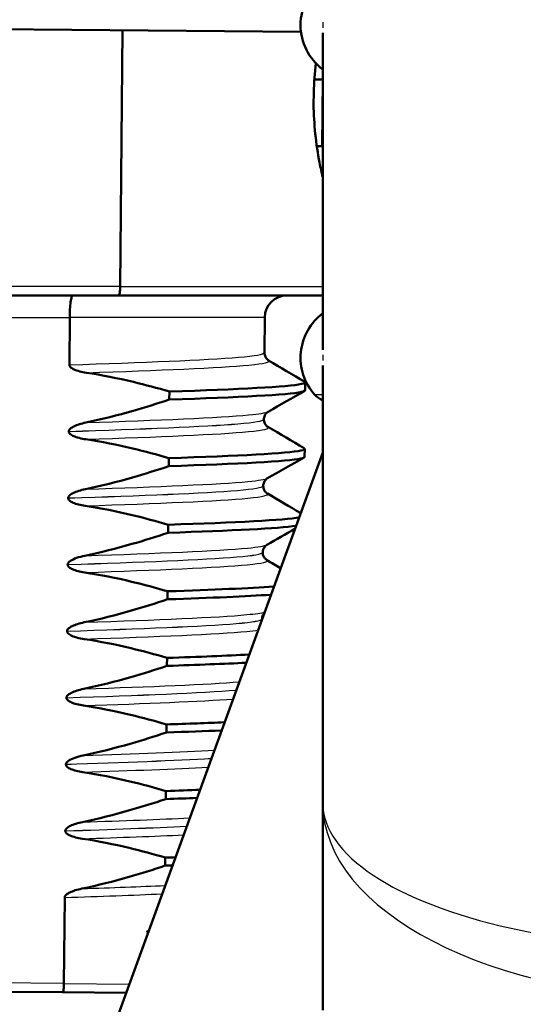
# Model space of a CAD drawing. Header units: millimetres. Extents: x 100 to 2000, y 93 to 2870.
# Tile 24 of 33: x 502 to 513, y 1654 to 1676. Entities that reach past the tile are written whole.
import ezdxf

# ---------------------------------------------------------------- set-up
doc = ezdxf.new("R2010")
doc.units = ezdxf.units.MM
doc.header["$LTSCALE"] = 10
for name, color, linetype, lineweight in [('Dimensions(ISO)', 7, 'Continuous', 25), ('Hatch', 7, 'Continuous', 9), ('Visible Edges(ISO)', 7, 'Continuous', 50), ('Visible Tangent Edges(ISO)', 7, 'Continuous', 25)]:
    doc.layers.add(name, color=color, linetype=linetype, lineweight=lineweight)
doc.styles.add('Text_3.5mm', font='arial.ttf', dxfattribs={"width": 0.9})
doc.dimstyles.new('KS-STANDARD', dxfattribs={"dimscale": 10, "dimtxt": 3.5, "dimasz": 2.5, "dimexe": 3.175, "dimexo": 0, "dimgap": 0.8, "dimtad": 1, "dimdec": 1, "dimrnd": 1e-08, "dimtxsty": 'Text_3.5mm', "dimcen": 0.09, "dimdle": 10, "dimclrd": 7, "dimclre": 7, "dimclrt": 7, "dimadec": 0, "dimazin": 2, "dimtfac": 0.714286, "dimtdec": 4, "dimtmove": 0, "dimatfit": 3, "dimfxl": 1, "dimtolj": 1, "dimlwd": 25, "dimlwe": 25, "dimarcsym": 0})

# ---------------------------------------------------------------- blocks, each defined once
blk = doc.blocks.new('*D11')
at = {"layer": 'Defpoints', "color": 0, "linetype": 'Continuous'}
for p in [(652.041, 2055.029), (400.641, 1762.747), (652.041, 1568.909)]:
    blk.add_point(p, dxfattribs=at)
at = {"layer": 'Dimensions(ISO)', "color": 7, "linetype": 'Continuous', "lineweight": 25}
for p, q in [((400.641, 1762.747), (400.641, 2086.779)), ((652.041, 1568.909), (652.041, 2086.779)), ((425.641, 2055.029), (627.041, 2055.029))]:
    blk.add_line(p, q, dxfattribs=at)
at = {"layer": 'Dimensions(ISO)', "color": 7, "linetype": 'Continuous'}
for points in [[(425.641, 2059.196), (425.641, 2050.862), (400.641, 2055.029)], [(627.041, 2059.196), (627.041, 2050.862), (652.041, 2055.029)]]:
    blk.add_solid(points, dxfattribs=at)
at = {"layer": 'Dimensions(ISO)', "color": 7, "linetype": 'Continuous', "lineweight": 25, "insert": (494.814, 2080.899), "char_height": 35, "attachment_point": 4, "style": 'Text_3.5mm'}
blk.add_mtext('\\A1;251', dxfattribs=at)

msp = doc.modelspace()

# ---------------------------------------------------------------- hatches: boundary and pattern name
at = {"layer": 'Hatch'}
h = msp.add_hatch(dxfattribs=at)
h.set_pattern_fill('ANSI31', color=256, scale=254, angle=90, style=0)
h.set_pattern_definition([(135, (0, 0), (-22.45064, -22.45064), [])])
edge = h.paths.add_edge_path()
edge.add_line((592.041, 1553.055), (607.37, 1553.055))
edge.add_line((607.37, 1553.055), (607.235, 1554.997))
edge.add_ellipse((606.936, 1553.835), major_axis=(1.199, -0.042), ratio=1, start_angle=77.607, end_angle=90)
edge.add_line((606.978, 1555.034), (595.02, 1555.452))
edge.add_ellipse((595.023, 1555.552), major_axis=(-0.0999, 0.0035), ratio=1, start_angle=0, end_angle=90, ccw=False)
edge.add_line((594.923, 1555.555), (594.937, 1555.955))
edge.add_ellipse((595.037, 1555.951), major_axis=(0.0035, 0.0999), ratio=1, start_angle=2, end_angle=90, ccw=False)
edge.add_line((595.037, 1556.051), (607.161, 1556.051))
edge.add_line((607.161, 1556.051), (607.091, 1557.059))
edge.add_ellipse((606.093, 1556.989), major_axis=(-0.07, 0.998), ratio=1, start_angle=270, end_angle=341)
edge.add_line((606.352, 1557.955), (596.306, 1560.647))
edge.add_ellipse((596.565, 1561.613), major_axis=(-0.966, 0.259), ratio=1, start_angle=54.5, end_angle=90, ccw=False)
edge.add_line((595.793, 1560.977), (594.129, 1562.995))
edge.add_ellipse((594.901, 1563.631), major_axis=(-0.636, 0.772), ratio=1, start_angle=54.5, end_angle=90, ccw=False)
edge.add_line((593.903, 1563.562), (593.757, 1565.658))
edge.add_ellipse((590.265, 1565.414), major_axis=(-0.244, 3.491), ratio=1, start_angle=270, end_angle=353)
edge.add_line((590.448, 1568.909), (565.974, 1570.192))
edge.add_spline(control_points=[(565.974, 1570.192), (564.342, 1570.277), (562.734, 1570.629), (559.697, 1571.837), (558.287, 1572.685), (555.554, 1575.009), (554.327, 1576.553), (552.535, 1580.024), (551.986, 1581.918), (551.816, 1583.864)], knot_values=[-2.152597, -2.152597, -2.152597, -2.152597, -1.662265, -1.662265, -1.171933, -1.171933, -0.585967, -0.585967, 0, 0, 0, 0], degree=3, periodic=0)
edge.add_line((551.816, 1583.864), (536.601, 1757.772))
edge.add_ellipse((535.107, 1757.641), major_axis=(-0.131, 1.494), ratio=1, start_angle=270, end_angle=354.5)
edge.add_line((535.12, 1759.141), (526.636, 1759.215))
edge.add_line((526.636, 1759.215), (517.683, 1759.293))
edge.add_line((517.683, 1759.293), (517.626, 1752.793))
edge.add_line((517.626, 1752.793), (519.34, 1752.778))
edge.add_ellipse((519.332, 1751.778), major_axis=(1, -0.009), ratio=1, start_angle=10, end_angle=90, ccw=False)
edge.add_line((520.318, 1751.943), (520.529, 1750.681))
edge.add_ellipse((521.022, 1750.764), major_axis=(0.083, -0.493), ratio=1, start_angle=270, end_angle=350)
edge.add_line((521.018, 1750.264), (527.155, 1750.21))
edge.add_ellipse((527.116, 1745.71), major_axis=(4.5, -0.039), ratio=1, start_angle=5.5, end_angle=90, ccw=False)
edge.add_line((531.599, 1746.102), (546.179, 1579.457))
edge.add_spline(control_points=[(546.179, 1579.457), (546.369, 1577.286), (546.912, 1575.161), (548.663, 1571.169), (549.859, 1569.33), (553.083, 1565.797), (555.197, 1564.234), (559.906, 1562.007), (562.455, 1561.364), (565.056, 1561.228)], knot_values=[-2.870129, -2.870129, -2.870129, -2.870129, -2.216354, -2.216354, -1.562578, -1.562578, -0.781289, -0.781289, 0, 0, 0, 0], degree=3, periodic=0)
edge.add_line((565.056, 1561.228), (579.557, 1560.468))
edge.add_ellipse((579.033, 1550.481), major_axis=(9.986, -0.523), ratio=1, start_angle=37.8602, end_angle=90, ccw=False)
edge.add_ellipse((595.444, 1561.913), major_axis=(5.716, -8.205), ratio=1, start_angle=270, end_angle=302.2923)
edge.add_ellipse((592.041, 1552.555), major_axis=(0.143, 0.479), ratio=1, start_angle=16.5598, end_angle=90, ccw=False)
edge = h.paths.add_edge_path()
edge.add_line((477.638, 1759.642), (469.154, 1759.717))
edge.add_ellipse((469.18, 1762.716), major_axis=(-3, 0.026), ratio=1, start_angle=5.5, end_angle=90, ccw=False)
edge.add_line((466.191, 1762.455), (465.761, 1767.378))
edge.add_ellipse((464.266, 1767.247), major_axis=(-0.131, 1.494), ratio=1, start_angle=270, end_angle=355)
edge.add_line((464.266, 1768.747), (447.459, 1768.747))
edge.add_ellipse((447.459, 1767.247), major_axis=(-1.5, 0), ratio=1, start_angle=270, end_angle=356)
edge.add_line((445.963, 1767.352), (445.641, 1762.747))
edge.add_line((445.641, 1762.747), (451.641, 1762.747))
edge.add_line((451.641, 1762.747), (452.49, 1762.747))
edge.add_ellipse((452.49, 1761.747), major_axis=(1, 0), ratio=1, start_angle=0, end_angle=90, ccw=False)
edge.add_line((453.49, 1761.747), (453.49, 1758.761))
edge.add_ellipse((451.183, 1756.844), major_axis=(1.918, -2.307), ratio=1, start_angle=65.2703, end_angle=90, ccw=False)
edge.add_line((454.08, 1757.62), (457.47, 1744.971))
edge.add_ellipse((460.368, 1745.747), major_axis=(0.776, -2.898), ratio=1, start_angle=270, end_angle=345)
edge.add_line((460.368, 1742.747), (462.514, 1742.747))
edge.add_ellipse((462.514, 1745.747), major_axis=(3, 0), ratio=1, start_angle=270, end_angle=345.7615)
edge.add_line((465.422, 1745.009), (466.103, 1747.693))
edge.add_ellipse((469.98, 1746.709), major_axis=(0.984, 3.877), ratio=1, start_angle=13.7385, end_angle=90, ccw=False)
edge.add_line((470.015, 1750.709), (483.099, 1750.594))
edge.add_ellipse((483.103, 1751.094), major_axis=(0.5, -0.004), ratio=1, start_angle=270, end_angle=350)
edge.add_line((483.595, 1751.003), (483.828, 1752.262))
edge.add_ellipse((484.811, 1752.08), major_axis=(0.182, 0.983), ratio=1, start_angle=10, end_angle=90, ccw=False)
edge.add_line((484.82, 1753.08), (486.534, 1753.065))
edge.add_line((486.534, 1753.065), (486.591, 1759.564))
edge.add_line((486.591, 1759.564), (477.638, 1759.642))
edge = h.paths.add_edge_path()
edge.add_line((707.179, 1553.055), (712.041, 1553.055))
edge.add_ellipse((712.041, 1552.555), major_axis=(0.5, 0), ratio=1, start_angle=16.5598, end_angle=90, ccw=False)
edge.add_ellipse((708.637, 1561.913), major_axis=(9.215, 3.883), ratio=1, start_angle=270, end_angle=302.2923)
edge.add_ellipse((725.048, 1550.481), major_axis=(5.716, 8.205), ratio=1, start_angle=37.8602, end_angle=90, ccw=False)
edge.add_line((724.525, 1560.468), (906.996, 1570.031))
edge.add_spline(control_points=[(906.996, 1570.031), (909.172, 1570.145), (911.315, 1570.614), (915.365, 1572.224), (917.245, 1573.355), (920.889, 1576.454), (922.525, 1578.512), (924.915, 1583.14), (925.646, 1585.666), (925.873, 1588.26)], knot_values=[-2.870129, -2.870129, -2.870129, -2.870129, -2.216354, -2.216354, -1.562578, -1.562578, -0.781289, -0.781289, 0, 0, 0, 0], degree=3, periodic=0)
edge.add_line((925.873, 1588.26), (936.986, 1715.279))
edge.add_ellipse((1036.605, 1706.563), major_axis=(8.716, 99.619), ratio=1, start_angle=77, end_angle=90, ccw=False)
edge.add_line((941.5, 1737.465), (943.054, 1742.249))
edge.add_ellipse((924.033, 1748.429), major_axis=(19.021, -6.18), ratio=1, start_angle=0, end_angle=3)
edge.add_line((943.351, 1743.253), (947.201, 1757.62))
edge.add_ellipse((950.099, 1756.844), major_axis=(0.776, 2.898), ratio=1, start_angle=65.2703, end_angle=90, ccw=False)
edge.add_line((947.792, 1758.761), (947.792, 1761.747))
edge.add_ellipse((948.792, 1761.747), major_axis=(0, 1), ratio=1, start_angle=0, end_angle=90, ccw=False)
edge.add_line((948.792, 1762.747), (949.641, 1762.747))
edge.add_line((949.641, 1762.747), (955.641, 1762.747))
edge.add_line((955.641, 1762.747), (955.319, 1767.352))
edge.add_ellipse((953.822, 1767.247), major_axis=(-0.105, 1.496), ratio=1, start_angle=270, end_angle=356)
edge.add_line((953.822, 1768.747), (937.015, 1768.747))
edge.add_ellipse((937.015, 1767.247), major_axis=(-1.5, 0), ratio=1, start_angle=270, end_angle=355)
edge.add_line((935.521, 1767.378), (920.236, 1592.667))
edge.add_spline(control_points=[(920.236, 1592.667), (920.093, 1591.039), (919.686, 1589.445), (918.372, 1586.451), (917.475, 1585.072), (915.057, 1582.421), (913.472, 1581.249), (909.94, 1579.579), (908.028, 1579.097), (906.078, 1578.995)], knot_values=[-2.152597, -2.152597, -2.152597, -2.152597, -1.662265, -1.662265, -1.171933, -1.171933, -0.585967, -0.585967, 0, 0, 0, 0], degree=3, periodic=0)
edge.add_line((906.078, 1578.995), (713.633, 1568.909))
edge.add_ellipse((713.816, 1565.414), major_axis=(-3.495, -0.183), ratio=1, start_angle=270, end_angle=353)
edge.add_line((710.325, 1565.658), (710.178, 1563.562))
edge.add_ellipse((709.181, 1563.631), major_axis=(-0.07, -0.998), ratio=1, start_angle=54.5, end_angle=90, ccw=False)
edge.add_line((709.952, 1562.995), (708.288, 1560.977))
edge.add_ellipse((707.516, 1561.613), major_axis=(-0.636, -0.772), ratio=1, start_angle=54.5, end_angle=90, ccw=False)
edge.add_line((707.775, 1560.647), (697.73, 1557.955))
edge.add_ellipse((697.989, 1556.989), major_axis=(-0.966, -0.259), ratio=1, start_angle=270, end_angle=341)
edge.add_line((696.991, 1557.059), (696.921, 1556.051))
edge.add_line((696.921, 1556.051), (709.044, 1556.051))
edge.add_ellipse((709.044, 1555.951), major_axis=(0.1, 0), ratio=1, start_angle=2, end_angle=90, ccw=False)
edge.add_line((709.144, 1555.955), (709.158, 1555.555))
edge.add_ellipse((709.058, 1555.552), major_axis=(0.0035, -0.0999), ratio=1, start_angle=0, end_angle=90, ccw=False)
edge.add_line((709.062, 1555.452), (697.103, 1555.034))
edge.add_ellipse((697.145, 1553.835), major_axis=(1.162, 0.298), ratio=1, start_angle=77.607, end_angle=90)
edge.add_line((696.847, 1554.997), (696.711, 1553.055))
edge.add_line((696.711, 1553.055), (707.179, 1553.055))

# ---------------------------------------------------------------- linework, layer by layer
at = {"layer": 'Visible Edges(ISO)'}
for p, q in [((508.109, 1675.873), (491.391, 1676.019)), ((504.03, 1670.132), (504.081, 1675.909)), ((508.599, 1675.852), (508.599, 1668.703)), ((508.598, 1674.797), (508.599, 1674.862)), ((508.41, 1674.799), (508.598, 1674.797)), ((508.585, 1673.295), (508.598, 1674.797)), ((508.393, 1674.233), (508.396, 1674.508)), ((508.466, 1673.296), (508.585, 1673.295)), ((504.03, 1670.131), (504.03, 1670.132)), ((501.356, 1669.932), (503.994, 1669.932)), ((508.599, 1669.932), (503.994, 1669.932)), ((502.893, 1669.432), (502.883, 1668.365)), ((502.893, 1669.433), (502.893, 1669.432)), ((507.292, 1669.436), (507.285, 1668.639)), ((508.599, 1668.352), (508.599, 1658.491)), ((508.203, 1667.791), (508.205, 1667.971)), ((505.14, 1667.763), (505.138, 1667.582)), ((507.272, 1667.139), (507.272, 1667.138)), ((502.87, 1666.865), (502.87, 1666.864)), ((508.19, 1666.29), (508.192, 1666.47)), ((508.599, 1666.386), (502.22, 1648.859)), ((505.126, 1666.262), (505.125, 1666.081)), ((507.258, 1665.638), (507.258, 1665.637)), ((502.857, 1665.364), (502.857, 1665.363)), ((505.113, 1664.761), (505.112, 1664.58)), ((507.245, 1664.137), (507.245, 1664.136)), ((502.844, 1663.863), (502.844, 1663.862)), ((505.1, 1663.26), (505.099, 1663.08)), ((507.232, 1662.636), (507.232, 1662.635)), ((502.831, 1662.362), (502.831, 1662.361)), ((505.087, 1661.759), (505.086, 1661.579)), ((502.818, 1660.861), (502.818, 1660.86)), ((505.074, 1660.258), (505.072, 1660.078)), ((502.805, 1659.36), (502.805, 1659.359)), ((505.061, 1658.757), (505.059, 1658.577)), ((508.599, 1658.491), (508.599, 1653.82)), ((502.792, 1657.859), (502.792, 1657.858)), ((505.048, 1657.256), (505.046, 1657.076)), ((502.762, 1654.419), (502.779, 1656.358)), ((501.219, 1654.233), (502.732, 1654.219)), ((504.166, 1654.207), (502.732, 1654.219))]:
    msp.add_line(p, q, dxfattribs=at)
for centre, radius, start, end in [((509.349, 1676.027), 1.25, 126.8699, 233.1301), ((507.792, 1669.432), 0.5, 90, 179.5), ((509.349, 1668.527), 1.25, 126.8699, 221.8103), ((508.79, 1668.027), 0.5, 221.8103, 247.5445)]:
    msp.add_arc(centre, radius, start, end, dxfattribs=at)
for points in [[(508.396, 1674.508), (508.402, 1674.725), (508.419, 1674.946), (508.446, 1675.164)], [(507.378, 1668.466), (507.649, 1668.306), (507.921, 1668.146), (508.193, 1667.985)], [(508.191, 1667.776), (507.916, 1667.621), (507.642, 1667.465), (507.367, 1667.31)], [(507.364, 1666.965), (507.636, 1666.805), (507.908, 1666.645), (508.179, 1666.484)], [(508.178, 1666.275), (507.903, 1666.12), (507.629, 1665.964), (507.354, 1665.809)], [(507.351, 1665.464), (507.602, 1665.317), (507.852, 1665.169), (508.102, 1665.021)], [(505.113, 1664.761), (506.647, 1664.811), (507.737, 1664.866), (508.068, 1664.927)], [(505.112, 1664.58), (506.552, 1664.628), (507.601, 1664.679), (507.998, 1664.736)], [(507.973, 1664.666), (507.762, 1664.547), (507.552, 1664.427), (507.341, 1664.308)], [(507.338, 1663.964), (507.442, 1663.902), (507.546, 1663.841), (507.65, 1663.779)], [(505.1, 1663.26), (506.13, 1663.294), (506.96, 1663.33), (507.495, 1663.368)], [(505.099, 1663.08), (506.087, 1663.112), (506.892, 1663.146), (507.427, 1663.183)], [(507.232, 1662.635), (507.232, 1662.634), (507.232, 1662.632), (507.232, 1662.631)], [(505.087, 1661.759), (505.814, 1661.783), (506.441, 1661.808), (506.935, 1661.834)], [(505.086, 1661.579), (505.781, 1661.602), (506.385, 1661.625), (506.869, 1661.65)], [(505.074, 1660.258), (505.557, 1660.274), (505.996, 1660.29), (506.381, 1660.307)], [(505.072, 1660.078), (505.529, 1660.093), (505.946, 1660.108), (506.315, 1660.124)], [(505.061, 1658.757), (505.332, 1658.766), (505.589, 1658.775), (505.83, 1658.784)], [(505.059, 1658.577), (505.306, 1658.585), (505.541, 1658.593), (505.764, 1658.601)], [(505.048, 1657.256), (505.126, 1657.259), (505.203, 1657.261), (505.279, 1657.264)], [(505.046, 1657.076), (505.102, 1657.078), (505.158, 1657.079), (505.212, 1657.081)]]:
    msp.add_open_spline(points, degree=3, dxfattribs=at)
for points, knots in [([(508.599, 1672.596), (508.574, 1672.702), (508.55, 1672.812), (508.448, 1673.341), (508.398, 1673.795), (508.393, 1674.233)], [0.9714171, 0.9714171, 0.9714171, 0.9714171, 1.0064033, 1.0064033, 1.1366644, 1.1366644, 1.1366644, 1.1366644]), ([(503.994, 1669.932), (503.995, 1669.932), (503.995, 1669.932), (504, 1669.932), (504.004, 1669.938), (504.013, 1669.959), (504.017, 1669.974), (504.023, 1670.011), (504.026, 1670.033), (504.029, 1670.08), (504.03, 1670.106), (504.03, 1670.131)], [-0.03167383, -0.03167383, -0.03167383, -0.03167383, -0.03152626, -0.03152626, -0.02335987, -0.02335987, -0.01547845, -0.01547845, -0.00771078, -0.00771078, 0, 0, 0, 0]), ([(502.96, 1669.932), (502.959, 1669.932), (502.959, 1669.932), (502.95, 1669.932), (502.942, 1669.918), (502.926, 1669.866), (502.918, 1669.829), (502.906, 1669.736), (502.901, 1669.682), (502.894, 1669.562), (502.893, 1669.498), (502.893, 1669.433)], [-0.00032025, -0.00032025, -0.00032025, -0.00032025, 0, 0, 0.02016604, 0.02016604, 0.03980443, 0.03980443, 0.05928019, 0.05928019, 0.07867133, 0.07867133, 0.07867133, 0.07867133]), ([(507.285, 1668.639), (507.284, 1668.605), (507.293, 1668.57), (507.318, 1668.521), (507.332, 1668.504), (507.358, 1668.479), (507.368, 1668.472), (507.376, 1668.467), (507.377, 1668.467), (507.378, 1668.466)], [0, 0, 0, 0, 0.01563679, 0.01563679, 0.02960477, 0.02960477, 0.04518607, 0.04518607, 0.04675566, 0.04675566, 0.04675566, 0.04675566]), ([(502.883, 1668.365), (502.883, 1668.36), (502.884, 1668.355), (502.886, 1668.346), (502.888, 1668.341), (502.896, 1668.326), (502.904, 1668.317), (502.934, 1668.289), (502.966, 1668.272), (503.064, 1668.229), (503.161, 1668.204), (503.268, 1668.188)], [-0.05473825, -0.05473825, -0.05473825, -0.05473825, -0.05269081, -0.05269081, -0.05054514, -0.05054514, -0.04561181, -0.04561181, -0.03251755, -0.03251755, 0, 0, 0, 0]), ([(503.268, 1668.188), (503.624, 1668.134), (503.977, 1668.064), (504.6, 1667.915), (504.871, 1667.842), (505.14, 1667.763)], [-0.1920259, -0.1920259, -0.1920259, -0.1920259, -0.0840256, -0.0840256, 0, 0, 0, 0]), ([(505.14, 1667.763), (506.715, 1667.815), (507.823, 1667.871), (508.12, 1667.934), (508.198, 1667.951), (508.22, 1667.968), (508.188, 1667.985)], [52.423241, 52.423241, 52.423241, 52.423241, 53.249787, 53.249787, 53.249787, 53.467266, 53.467266, 53.467266, 53.467266]), ([(505.138, 1667.582), (506.714, 1667.634), (507.821, 1667.691), (508.118, 1667.754), (508.175, 1667.766), (508.202, 1667.778), (508.2, 1667.791)], [52.4232414, 52.4232414, 52.4232414, 52.4232414, 53.2497872, 53.2497872, 53.2497872, 53.4070751, 53.4070751, 53.4070751, 53.4070751]), ([(505.138, 1667.582), (504.868, 1667.492), (504.596, 1667.407), (503.971, 1667.228), (503.616, 1667.138), (503.258, 1667.064)], [-0.1951068, -0.1951068, -0.1951068, -0.1951068, -0.109617, -0.109617, 0, 0, 0, 0]), ([(507.367, 1667.31), (507.36, 1667.306), (507.349, 1667.299), (507.325, 1667.276), (507.313, 1667.262), (507.287, 1667.22), (507.274, 1667.186), (507.272, 1667.147), (507.272, 1667.143), (507.272, 1667.139)], [0, 0, 0, 0, 0.01675146, 0.01675146, 0.02873921, 0.02873921, 0.0449543, 0.0449543, 0.04675997, 0.04675997, 0.04675997, 0.04675997]), ([(507.272, 1667.138), (507.271, 1667.104), (507.28, 1667.069), (507.305, 1667.02), (507.319, 1667.003), (507.345, 1666.978), (507.355, 1666.971), (507.363, 1666.966), (507.364, 1666.966), (507.364, 1666.965)], [0, 0, 0, 0, 0.01563679, 0.01563679, 0.02960477, 0.02960477, 0.04518607, 0.04518607, 0.04675566, 0.04675566, 0.04675566, 0.04675566]), ([(503.258, 1667.064), (503.152, 1667.042), (503.056, 1667.012), (502.959, 1666.965), (502.93, 1666.948), (502.897, 1666.92), (502.888, 1666.91), (502.878, 1666.893), (502.875, 1666.887), (502.872, 1666.879), (502.871, 1666.876), (502.871, 1666.872), (502.871, 1666.87), (502.87, 1666.868), (502.87, 1666.868), (502.87, 1666.866), (502.87, 1666.866), (502.87, 1666.865), (502.87, 1666.865), (502.87, 1666.865)], [-0.03978694, -0.03978694, -0.03978694, -0.03978694, -0.01651478, -0.01651478, -0.0075637, -0.0075637, -0.00358267, -0.00358267, -0.00171374, -0.00171374, -0.00084489, -0.00084489, -0.00042059, -0.00042059, -0.00020999, -0.00020999, -0.00010493, -0.00010493, 0, 0, 0, 0]), ([(502.87, 1666.864), (502.87, 1666.859), (502.871, 1666.854), (502.873, 1666.845), (502.875, 1666.84), (502.883, 1666.825), (502.891, 1666.816), (502.921, 1666.788), (502.953, 1666.771), (503.051, 1666.728), (503.148, 1666.703), (503.255, 1666.687)], [-0.05473825, -0.05473825, -0.05473825, -0.05473825, -0.05269081, -0.05269081, -0.05054514, -0.05054514, -0.04561181, -0.04561181, -0.03251755, -0.03251755, 0, 0, 0, 0]), ([(503.255, 1666.687), (503.611, 1666.634), (503.964, 1666.563), (504.587, 1666.414), (504.858, 1666.341), (505.126, 1666.262)], [-0.1920259, -0.1920259, -0.1920259, -0.1920259, -0.0840256, -0.0840256, 0, 0, 0, 0]), ([(505.126, 1666.262), (506.702, 1666.314), (507.81, 1666.37), (508.107, 1666.433), (508.185, 1666.45), (508.206, 1666.467), (508.175, 1666.484)], [46.140056, 46.140056, 46.140056, 46.140056, 46.966602, 46.966602, 46.966602, 47.184081, 47.184081, 47.184081, 47.184081]), ([(505.125, 1666.081), (506.7, 1666.134), (507.808, 1666.19), (508.105, 1666.253), (508.162, 1666.265), (508.189, 1666.277), (508.187, 1666.29)], [46.1400561, 46.1400561, 46.1400561, 46.1400561, 46.9666019, 46.9666019, 46.9666019, 47.1238898, 47.1238898, 47.1238898, 47.1238898]), ([(505.125, 1666.081), (504.855, 1665.991), (504.582, 1665.906), (503.958, 1665.727), (503.603, 1665.637), (503.245, 1665.563)], [-0.1951068, -0.1951068, -0.1951068, -0.1951068, -0.109617, -0.109617, 0, 0, 0, 0]), ([(507.354, 1665.809), (507.347, 1665.805), (507.336, 1665.798), (507.311, 1665.775), (507.299, 1665.761), (507.274, 1665.719), (507.261, 1665.685), (507.259, 1665.646), (507.258, 1665.642), (507.258, 1665.638)], [0, 0, 0, 0, 0.01675146, 0.01675146, 0.02873921, 0.02873921, 0.0449543, 0.0449543, 0.04675997, 0.04675997, 0.04675997, 0.04675997]), ([(503.245, 1665.563), (503.139, 1665.541), (503.043, 1665.511), (502.946, 1665.464), (502.917, 1665.447), (502.884, 1665.419), (502.875, 1665.409), (502.865, 1665.392), (502.862, 1665.387), (502.859, 1665.378), (502.858, 1665.375), (502.858, 1665.371), (502.858, 1665.369), (502.857, 1665.367), (502.857, 1665.367), (502.857, 1665.366), (502.857, 1665.365), (502.857, 1665.364), (502.857, 1665.364), (502.857, 1665.364)], [-0.03978694, -0.03978694, -0.03978694, -0.03978694, -0.01651478, -0.01651478, -0.0075637, -0.0075637, -0.00358267, -0.00358267, -0.00171374, -0.00171374, -0.00084489, -0.00084489, -0.00042059, -0.00042059, -0.00020999, -0.00020999, -0.00010493, -0.00010493, 0, 0, 0, 0]), ([(507.258, 1665.637), (507.258, 1665.603), (507.267, 1665.569), (507.292, 1665.519), (507.306, 1665.502), (507.331, 1665.477), (507.342, 1665.47), (507.35, 1665.465), (507.351, 1665.465), (507.351, 1665.464)], [0, 0, 0, 0, 0.01563679, 0.01563679, 0.02960477, 0.02960477, 0.04518607, 0.04518607, 0.04675566, 0.04675566, 0.04675566, 0.04675566]), ([(502.857, 1665.363), (502.857, 1665.358), (502.858, 1665.353), (502.86, 1665.344), (502.862, 1665.339), (502.87, 1665.324), (502.877, 1665.315), (502.908, 1665.287), (502.94, 1665.27), (503.038, 1665.227), (503.135, 1665.202), (503.242, 1665.186)], [-0.05473825, -0.05473825, -0.05473825, -0.05473825, -0.05269081, -0.05269081, -0.05054514, -0.05054514, -0.04561181, -0.04561181, -0.03251755, -0.03251755, 0, 0, 0, 0]), ([(503.242, 1665.186), (503.598, 1665.133), (503.951, 1665.062), (504.574, 1664.913), (504.845, 1664.84), (505.113, 1664.761)], [-0.1920259, -0.1920259, -0.1920259, -0.1920259, -0.0840256, -0.0840256, 0, 0, 0, 0]), ([(505.112, 1664.58), (504.842, 1664.49), (504.569, 1664.405), (503.945, 1664.226), (503.59, 1664.136), (503.232, 1664.062)], [-0.1951068, -0.1951068, -0.1951068, -0.1951068, -0.109617, -0.109617, 0, 0, 0, 0]), ([(507.341, 1664.308), (507.334, 1664.304), (507.323, 1664.297), (507.298, 1664.274), (507.286, 1664.26), (507.26, 1664.218), (507.248, 1664.184), (507.246, 1664.145), (507.245, 1664.141), (507.245, 1664.137)], [0, 0, 0, 0, 0.01675146, 0.01675146, 0.02873921, 0.02873921, 0.0449543, 0.0449543, 0.04675997, 0.04675997, 0.04675997, 0.04675997]), ([(503.232, 1664.062), (503.17, 1664.049), (503.106, 1664.032), (502.991, 1663.992), (502.943, 1663.97), (502.892, 1663.936), (502.876, 1663.924), (502.858, 1663.902), (502.852, 1663.893), (502.846, 1663.877), (502.844, 1663.87), (502.844, 1663.863)], [-0.03714578, -0.03714578, -0.03714578, -0.03714578, -0.02352479, -0.02352479, -0.01076423, -0.01076423, -0.00516478, -0.00516478, -0.00220521, -0.00220521, 0, 0, 0, 0]), ([(507.245, 1664.136), (507.245, 1664.102), (507.254, 1664.068), (507.279, 1664.018), (507.293, 1664.001), (507.318, 1663.976), (507.329, 1663.969), (507.337, 1663.964), (507.338, 1663.964), (507.338, 1663.964)], [0, 0, 0, 0, 0.01563679, 0.01563679, 0.02960477, 0.02960477, 0.04518607, 0.04518607, 0.04675566, 0.04675566, 0.04675566, 0.04675566]), ([(502.844, 1663.862), (502.844, 1663.857), (502.845, 1663.852), (502.847, 1663.843), (502.849, 1663.838), (502.857, 1663.823), (502.864, 1663.814), (502.895, 1663.786), (502.927, 1663.769), (503.025, 1663.726), (503.122, 1663.701), (503.229, 1663.685)], [-0.05473825, -0.05473825, -0.05473825, -0.05473825, -0.05269081, -0.05269081, -0.05054514, -0.05054514, -0.04561181, -0.04561181, -0.03251755, -0.03251755, 0, 0, 0, 0]), ([(503.229, 1663.685), (503.585, 1663.632), (503.938, 1663.561), (504.561, 1663.412), (504.832, 1663.339), (505.1, 1663.26)], [-0.1920259, -0.1920259, -0.1920259, -0.1920259, -0.0840256, -0.0840256, 0, 0, 0, 0]), ([(505.099, 1663.08), (504.829, 1662.989), (504.556, 1662.904), (503.932, 1662.725), (503.577, 1662.635), (503.219, 1662.561)], [-0.1951068, -0.1951068, -0.1951068, -0.1951068, -0.109617, -0.109617, 0, 0, 0, 0]), ([(507.283, 1662.769), (507.276, 1662.761), (507.269, 1662.752), (507.247, 1662.717), (507.235, 1662.683), (507.232, 1662.644), (507.232, 1662.64), (507.232, 1662.636)], [0.02155181, 0.02155181, 0.02155181, 0.02155181, 0.02873921, 0.02873921, 0.0449543, 0.0449543, 0.04675997, 0.04675997, 0.04675997, 0.04675997]), ([(503.219, 1662.561), (503.113, 1662.539), (503.016, 1662.509), (502.92, 1662.462), (502.891, 1662.445), (502.858, 1662.417), (502.849, 1662.407), (502.838, 1662.39), (502.836, 1662.385), (502.833, 1662.376), (502.832, 1662.373), (502.831, 1662.369), (502.831, 1662.367), (502.831, 1662.365), (502.831, 1662.365), (502.831, 1662.364), (502.831, 1662.363), (502.831, 1662.363), (502.831, 1662.362), (502.831, 1662.362)], [-0.03978694, -0.03978694, -0.03978694, -0.03978694, -0.01651478, -0.01651478, -0.0075637, -0.0075637, -0.00358267, -0.00358267, -0.00171374, -0.00171374, -0.00084489, -0.00084489, -0.00042059, -0.00042059, -0.00020999, -0.00020999, -0.00010493, -0.00010493, 0, 0, 0, 0]), ([(502.831, 1662.361), (502.831, 1662.356), (502.832, 1662.351), (502.834, 1662.342), (502.836, 1662.337), (502.843, 1662.323), (502.851, 1662.313), (502.882, 1662.285), (502.914, 1662.268), (503.011, 1662.225), (503.108, 1662.2), (503.216, 1662.184)], [-0.05473825, -0.05473825, -0.05473825, -0.05473825, -0.05269081, -0.05269081, -0.05054514, -0.05054514, -0.04561181, -0.04561181, -0.03251755, -0.03251755, 0, 0, 0, 0]), ([(503.216, 1662.184), (503.572, 1662.131), (503.925, 1662.06), (504.548, 1661.911), (504.819, 1661.838), (505.087, 1661.759)], [-0.1920259, -0.1920259, -0.1920259, -0.1920259, -0.0840256, -0.0840256, 0, 0, 0, 0]), ([(505.086, 1661.579), (504.816, 1661.488), (504.543, 1661.403), (503.918, 1661.224), (503.564, 1661.135), (503.206, 1661.06)], [-0.1951068, -0.1951068, -0.1951068, -0.1951068, -0.109617, -0.109617, 0, 0, 0, 0]), ([(503.206, 1661.06), (503.099, 1661.038), (503.003, 1661.008), (502.907, 1660.961), (502.878, 1660.944), (502.845, 1660.916), (502.835, 1660.906), (502.825, 1660.889), (502.822, 1660.884), (502.82, 1660.875), (502.819, 1660.872), (502.818, 1660.868), (502.818, 1660.867), (502.818, 1660.864), (502.818, 1660.864), (502.818, 1660.863), (502.818, 1660.862), (502.818, 1660.862), (502.818, 1660.861), (502.818, 1660.861)], [-0.03978694, -0.03978694, -0.03978694, -0.03978694, -0.01651479, -0.01651479, -0.0075637, -0.0075637, -0.00358267, -0.00358267, -0.00171374, -0.00171374, -0.00084489, -0.00084489, -0.00042059, -0.00042059, -0.00020999, -0.00020999, -0.00010493, -0.00010493, 0, 0, 0, 0]), ([(502.818, 1660.86), (502.818, 1660.855), (502.818, 1660.85), (502.821, 1660.841), (502.823, 1660.836), (502.83, 1660.822), (502.838, 1660.813), (502.869, 1660.784), (502.901, 1660.767), (502.998, 1660.724), (503.095, 1660.7), (503.202, 1660.683)], [-0.05473825, -0.05473825, -0.05473825, -0.05473825, -0.05269081, -0.05269081, -0.05054514, -0.05054514, -0.04561181, -0.04561181, -0.03251755, -0.03251755, 0, 0, 0, 0]), ([(503.202, 1660.683), (503.559, 1660.63), (503.912, 1660.559), (504.535, 1660.411), (504.805, 1660.337), (505.074, 1660.258)], [-0.1920259, -0.1920259, -0.1920259, -0.1920259, -0.0840256, -0.0840256, 0, 0, 0, 0]), ([(505.072, 1660.078), (504.803, 1659.987), (504.53, 1659.902), (503.905, 1659.723), (503.55, 1659.634), (503.193, 1659.559)], [-0.1951068, -0.1951068, -0.1951068, -0.1951068, -0.109617, -0.109617, 0, 0, 0, 0]), ([(503.193, 1659.559), (503.131, 1659.546), (503.066, 1659.53), (502.952, 1659.489), (502.903, 1659.467), (502.853, 1659.433), (502.837, 1659.421), (502.818, 1659.399), (502.813, 1659.39), (502.806, 1659.374), (502.805, 1659.367), (502.805, 1659.36)], [-0.03714578, -0.03714578, -0.03714578, -0.03714578, -0.02352479, -0.02352479, -0.01076423, -0.01076423, -0.00516478, -0.00516478, -0.00220521, -0.00220521, 0, 0, 0, 0]), ([(502.805, 1659.359), (502.805, 1659.354), (502.805, 1659.349), (502.808, 1659.34), (502.81, 1659.335), (502.817, 1659.321), (502.825, 1659.312), (502.856, 1659.283), (502.888, 1659.266), (502.985, 1659.223), (503.082, 1659.199), (503.189, 1659.182)], [-0.05473825, -0.05473825, -0.05473825, -0.05473825, -0.05269081, -0.05269081, -0.05054514, -0.05054514, -0.04561181, -0.04561181, -0.03251755, -0.03251755, 0, 0, 0, 0]), ([(503.189, 1659.182), (503.546, 1659.129), (503.899, 1659.058), (504.521, 1658.91), (504.792, 1658.836), (505.061, 1658.757)], [-0.1920259, -0.1920259, -0.1920259, -0.1920259, -0.0840256, -0.0840256, 0, 0, 0, 0]), ([(505.059, 1658.577), (504.789, 1658.486), (504.517, 1658.401), (503.892, 1658.222), (503.537, 1658.133), (503.18, 1658.058)], [-0.1951068, -0.1951068, -0.1951068, -0.1951068, -0.109617, -0.109617, 0, 0, 0, 0]), ([(503.18, 1658.058), (503.073, 1658.036), (502.977, 1658.006), (502.881, 1657.959), (502.851, 1657.943), (502.819, 1657.914), (502.809, 1657.904), (502.799, 1657.887), (502.796, 1657.882), (502.794, 1657.873), (502.793, 1657.87), (502.792, 1657.866), (502.792, 1657.865), (502.792, 1657.863), (502.792, 1657.862), (502.792, 1657.861), (502.792, 1657.86), (502.792, 1657.86), (502.792, 1657.859), (502.792, 1657.859)], [-0.03978694, -0.03978694, -0.03978694, -0.03978694, -0.01651479, -0.01651479, -0.0075637, -0.0075637, -0.00358267, -0.00358267, -0.00171374, -0.00171374, -0.00084489, -0.00084489, -0.00042059, -0.00042059, -0.00020999, -0.00020999, -0.00010493, -0.00010493, 0, 0, 0, 0]), ([(502.792, 1657.858), (502.792, 1657.853), (502.792, 1657.849), (502.795, 1657.839), (502.796, 1657.834), (502.804, 1657.82), (502.812, 1657.811), (502.843, 1657.782), (502.875, 1657.765), (502.972, 1657.723), (503.069, 1657.698), (503.176, 1657.682)], [-0.05473825, -0.05473825, -0.05473825, -0.05473825, -0.05269081, -0.05269081, -0.05054514, -0.05054514, -0.04561181, -0.04561181, -0.03251755, -0.03251755, 0, 0, 0, 0]), ([(503.176, 1657.682), (503.533, 1657.628), (503.886, 1657.557), (504.508, 1657.409), (504.779, 1657.335), (505.048, 1657.256)], [-0.1920259, -0.1920259, -0.1920259, -0.1920259, -0.0840256, -0.0840256, 0, 0, 0, 0]), ([(505.046, 1657.076), (504.776, 1656.985), (504.504, 1656.9), (503.879, 1656.721), (503.524, 1656.632), (503.166, 1656.557)], [-0.1951068, -0.1951068, -0.1951068, -0.1951068, -0.109617, -0.109617, 0, 0, 0, 0]), ([(503.166, 1656.557), (503.06, 1656.535), (502.964, 1656.505), (502.868, 1656.458), (502.838, 1656.442), (502.806, 1656.413), (502.796, 1656.403), (502.786, 1656.387), (502.783, 1656.381), (502.78, 1656.372), (502.78, 1656.369), (502.779, 1656.365), (502.779, 1656.364), (502.779, 1656.362), (502.779, 1656.361), (502.779, 1656.36), (502.779, 1656.36), (502.779, 1656.359), (502.779, 1656.358), (502.779, 1656.358)], [-0.03978694, -0.03978694, -0.03978694, -0.03978694, -0.01651478, -0.01651478, -0.0075637, -0.0075637, -0.00358267, -0.00358267, -0.00171374, -0.00171374, -0.00084489, -0.00084489, -0.00042059, -0.00042059, -0.00020999, -0.00020999, -0.00010493, -0.00010493, 0, 0, 0, 0]), ([(504.635, 1655.603), (504.635, 1655.602), (504.636, 1655.602), (504.645, 1655.59), (504.654, 1655.579), (504.662, 1655.568)], [-0.090098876, -0.090098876, -0.090098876, -0.090098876, -0.089790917, -0.089790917, -0.084061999, -0.084061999, -0.084061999, -0.084061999]), ([(502.732, 1654.219), (502.733, 1654.219), (502.733, 1654.219), (502.736, 1654.22), (502.74, 1654.225), (502.747, 1654.246), (502.75, 1654.261), (502.755, 1654.298), (502.757, 1654.32), (502.761, 1654.368), (502.761, 1654.393), (502.762, 1654.419)], [-0.03163997, -0.03163997, -0.03163997, -0.03163997, -0.03143665, -0.03143665, -0.02339272, -0.02339272, -0.01554066, -0.01554066, -0.00775403, -0.00775403, 0, 0, 0, 0])]:
    msp.add_open_spline(points, degree=3, knots=knots, dxfattribs=at)
at = {"layer": 'Visible Tangent Edges(ISO)'}
for p, q in [((504.03, 1670.132), (501.357, 1670.132)), ((504.03, 1670.131), (508.599, 1670.13)), ((501.351, 1669.432), (502.893, 1669.432)), ((507.292, 1669.436), (502.893, 1669.433)), ((508.417, 1667.694), (508.599, 1667.694)), ((504.635, 1655.603), (504.634, 1655.492)), ((504.635, 1655.603), (504.674, 1655.603)), ((502.762, 1654.419), (501.22, 1654.433)), ((502.762, 1654.419), (504.239, 1654.406))]:
    msp.add_line(p, q, dxfattribs=at)
for centre, major_axis, ratio, start_param, end_param in [((509.847, 1676.027), (0, -1.25), 0.997968, 4.661404, 4.763374), ((509.847, 1668.527), (0, -1.25), 0.997968, 4.661404, 4.763374), ((517.099, 1658.491), (-8.5, 0), 0.384018, 0, 3.141593), ((517.099, 1658.491), (8.5, 0), 0.519202, 3.141593, 6.283185)]:
    msp.add_ellipse(centre, major_axis=major_axis, ratio=ratio, start_param=start_param, end_param=end_param, dxfattribs=at)
for points, knots in [([(502.883, 1668.365), (504.53, 1668.419), (505.962, 1668.475), (506.699, 1668.537), (507.083, 1668.569), (507.275, 1668.603), (507.276, 1668.639)], [52.09876, 52.09876, 52.09876, 52.09876, 52.959823, 52.959823, 52.959823, 53.407075, 53.407075, 53.407075, 53.407075]), ([(503.268, 1668.188), (504.905, 1668.242), (506.279, 1668.298), (506.936, 1668.361), (507.288, 1668.394), (507.431, 1668.429), (507.369, 1668.466)], [52.160598, 52.160598, 52.160598, 52.160598, 53.016916, 53.016916, 53.016916, 53.475378, 53.475378, 53.475378, 53.475378]), ([(503.258, 1667.064), (504.895, 1667.118), (506.269, 1667.174), (506.926, 1667.237), (507.173, 1667.26), (507.317, 1667.284), (507.36, 1667.31)], [52.160598, 52.160598, 52.160598, 52.160598, 53.016916, 53.016916, 53.016916, 53.338772, 53.338772, 53.338772, 53.338772]), ([(502.87, 1666.865), (504.517, 1666.919), (505.948, 1666.975), (506.686, 1667.037), (507.07, 1667.069), (507.262, 1667.103), (507.262, 1667.139)], [52.09876, 52.09876, 52.09876, 52.09876, 52.959823, 52.959823, 52.959823, 53.407075, 53.407075, 53.407075, 53.407075]), ([(502.87, 1666.864), (504.517, 1666.918), (505.948, 1666.974), (506.686, 1667.036), (507.07, 1667.068), (507.262, 1667.102), (507.262, 1667.138)], [45.815575, 45.815575, 45.815575, 45.815575, 46.676638, 46.676638, 46.676638, 47.12389, 47.12389, 47.12389, 47.12389]), ([(503.255, 1666.687), (504.892, 1666.741), (506.266, 1666.797), (506.923, 1666.86), (507.275, 1666.893), (507.418, 1666.928), (507.356, 1666.966)], [45.877412, 45.877412, 45.877412, 45.877412, 46.733731, 46.733731, 46.733731, 47.192192, 47.192192, 47.192192, 47.192192]), ([(503.245, 1665.563), (504.882, 1665.617), (506.256, 1665.673), (506.913, 1665.736), (507.16, 1665.759), (507.304, 1665.783), (507.347, 1665.809)], [45.877412, 45.877412, 45.877412, 45.877412, 46.733731, 46.733731, 46.733731, 47.055587, 47.055587, 47.055587, 47.055587]), ([(502.857, 1665.364), (504.504, 1665.418), (505.935, 1665.474), (506.673, 1665.536), (507.057, 1665.568), (507.249, 1665.602), (507.249, 1665.638)], [45.815575, 45.815575, 45.815575, 45.815575, 46.676638, 46.676638, 46.676638, 47.12389, 47.12389, 47.12389, 47.12389]), ([(502.857, 1665.363), (504.504, 1665.417), (505.935, 1665.473), (506.673, 1665.535), (507.057, 1665.567), (507.249, 1665.601), (507.249, 1665.637)], [39.53239, 39.53239, 39.53239, 39.53239, 40.393452, 40.393452, 40.393452, 40.840704, 40.840704, 40.840704, 40.840704]), ([(503.242, 1665.186), (504.879, 1665.24), (506.253, 1665.296), (506.91, 1665.359), (507.262, 1665.392), (507.405, 1665.428), (507.343, 1665.465)], [39.594227, 39.594227, 39.594227, 39.594227, 40.450546, 40.450546, 40.450546, 40.909007, 40.909007, 40.909007, 40.909007]), ([(503.232, 1664.062), (504.869, 1664.116), (506.243, 1664.172), (506.9, 1664.235), (507.147, 1664.258), (507.291, 1664.283), (507.334, 1664.308)], [39.594227, 39.594227, 39.594227, 39.594227, 40.450546, 40.450546, 40.450546, 40.772402, 40.772402, 40.772402, 40.772402]), ([(502.844, 1663.863), (504.491, 1663.917), (505.922, 1663.973), (506.66, 1664.035), (507.043, 1664.067), (507.236, 1664.101), (507.236, 1664.137)], [39.53239, 39.53239, 39.53239, 39.53239, 40.393452, 40.393452, 40.393452, 40.840704, 40.840704, 40.840704, 40.840704]), ([(502.844, 1663.862), (504.491, 1663.916), (505.922, 1663.972), (506.66, 1664.034), (507.043, 1664.066), (507.236, 1664.1), (507.236, 1664.136)], [33.249204, 33.249204, 33.249204, 33.249204, 34.110267, 34.110267, 34.110267, 34.557519, 34.557519, 34.557519, 34.557519]), ([(503.229, 1663.685), (504.866, 1663.739), (506.24, 1663.795), (506.897, 1663.858), (507.249, 1663.891), (507.392, 1663.927), (507.33, 1663.964)], [33.311042, 33.311042, 33.311042, 33.311042, 34.167361, 34.167361, 34.167361, 34.625822, 34.625822, 34.625822, 34.625822]), ([(503.219, 1662.561), (504.856, 1662.615), (506.23, 1662.671), (506.887, 1662.734), (507.087, 1662.753), (507.219, 1662.772), (507.285, 1662.792)], [33.311042, 33.311042, 33.311042, 33.311042, 34.167361, 34.167361, 34.167361, 34.427425, 34.427425, 34.427425, 34.427425]), ([(502.831, 1662.362), (504.478, 1662.416), (505.909, 1662.472), (506.647, 1662.534), (507.03, 1662.567), (507.223, 1662.6), (507.223, 1662.636)], [33.249204, 33.249204, 33.249204, 33.249204, 34.110267, 34.110267, 34.110267, 34.557519, 34.557519, 34.557519, 34.557519]), ([(502.831, 1662.361), (504.478, 1662.415), (505.909, 1662.471), (506.647, 1662.533), (507.03, 1662.566), (507.223, 1662.599), (507.223, 1662.635)], [26.966019, 26.966019, 26.966019, 26.966019, 27.827082, 27.827082, 27.827082, 28.274334, 28.274334, 28.274334, 28.274334]), ([(503.216, 1662.184), (504.853, 1662.238), (506.227, 1662.294), (506.884, 1662.357), (506.988, 1662.367), (507.073, 1662.377), (507.141, 1662.387)], [27.0278565, 27.0278565, 27.0278565, 27.0278565, 27.8841752, 27.8841752, 27.8841752, 28.0196524, 28.0196524, 28.0196524, 28.0196524]), ([(502.818, 1660.861), (504.465, 1660.915), (505.896, 1660.971), (506.634, 1661.033), (506.64, 1661.034), (506.646, 1661.034), (506.651, 1661.035)], [26.9660191, 26.9660191, 26.9660191, 26.9660191, 27.8270816, 27.8270816, 27.8270816, 27.8338703, 27.8338703, 27.8338703, 27.8338703]), ([(502.818, 1660.86), (504.465, 1660.914), (505.896, 1660.97), (506.634, 1661.032), (506.64, 1661.033), (506.645, 1661.033), (506.651, 1661.034)], [20.6828338, 20.6828338, 20.6828338, 20.6828338, 21.5438963, 21.5438963, 21.5438963, 21.5505404, 21.5505404, 21.5505404, 21.5505404])]:
    msp.add_open_spline(points, degree=3, knots=knots, dxfattribs=at)
for points in [[(503.206, 1661.06), (504.723, 1661.11), (506.014, 1661.162), (506.718, 1661.219)], [(503.202, 1660.683), (504.625, 1660.73), (505.849, 1660.779), (506.576, 1660.832)], [(503.193, 1659.559), (504.374, 1659.598), (505.418, 1659.638), (506.155, 1659.681)], [(502.805, 1659.36), (504.117, 1659.403), (505.292, 1659.448), (506.089, 1659.495)], [(502.805, 1659.359), (504.117, 1659.402), (505.291, 1659.447), (506.088, 1659.494)], [(503.189, 1659.182), (504.299, 1659.219), (505.288, 1659.257), (506.014, 1659.296)], [(503.18, 1658.058), (504.093, 1658.088), (504.925, 1658.119), (505.596, 1658.151)], [(502.792, 1657.859), (503.83, 1657.893), (504.782, 1657.928), (505.529, 1657.965)], [(502.792, 1657.858), (503.83, 1657.892), (504.782, 1657.927), (505.529, 1657.964)], [(503.176, 1657.682), (504.029, 1657.71), (504.811, 1657.738), (505.457, 1657.768)], [(502.779, 1656.358), (503.579, 1656.384), (504.329, 1656.411), (504.973, 1656.439)], [(503.166, 1656.557), (503.848, 1656.58), (504.484, 1656.603), (505.041, 1656.626)]]:
    msp.add_open_spline(points, degree=3, dxfattribs=at)

# ---------------------------------------------------------------- dimensions: what is measured, and where the dimension line sits
at = {"layer": 'Dimensions(ISO)', "color": 7, "linetype": 'Continuous', "lineweight": 25}
dim = msp.add_linear_dim(base=(652.041, 2055.029), p1=(400.641, 1762.747), p2=(652.041, 1568.909), angle=180, dimstyle='KS-STANDARD', override={"dimgap": 0.8, "dimdec": 0, "dimtol": 0, "dimlim": 0, "dimtp": 0, "dimtm": 0, "dimtdec": 4, "dimtofl": 0, "dimatfit": 1}, dxfattribs=at)
dim.commit()
dim.dimension.update_dxf_attribs({"geometry": '*D11', "text_midpoint": (526.841, 2055.029), "dimtype": 160})

doc.saveas('drawing.dxf')
